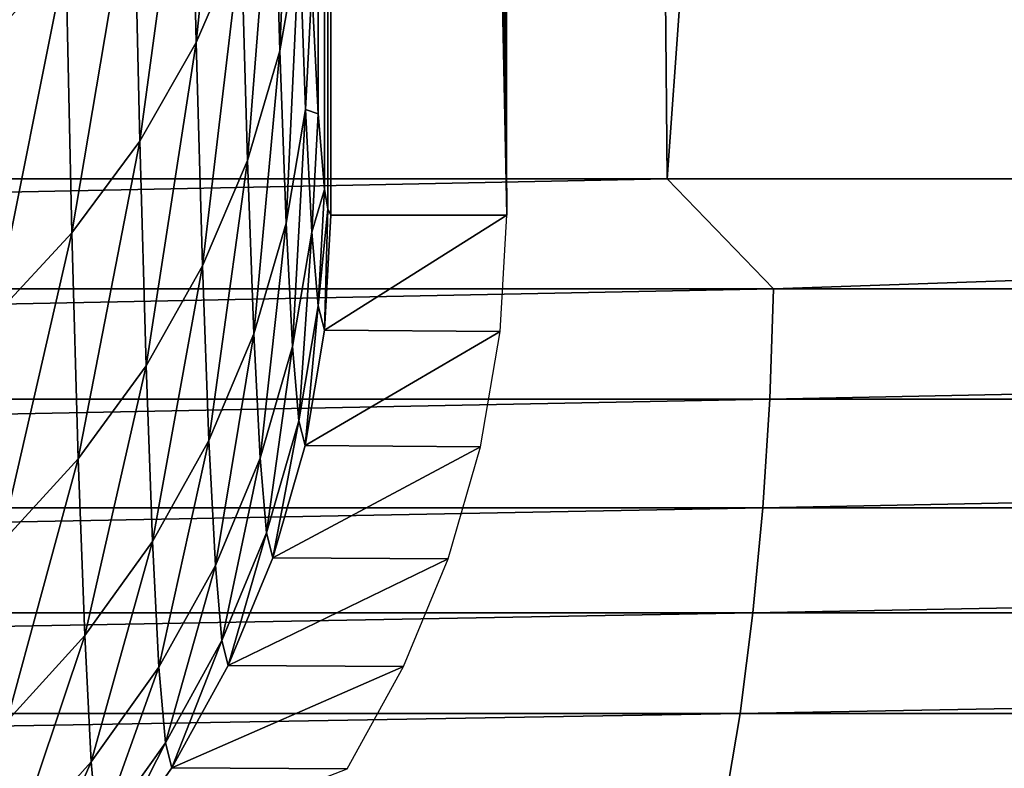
# Model space of a CAD drawing. Header units: millimetres. Extents: x -46 to 46, y -9 to 3208.
# Tile 185 of 256: x 11.91 to 12.383, y -8.766 to -8.406. Entities that reach past the tile are written whole.
import ezdxf

# ---------------------------------------------------------------- set-up
doc = ezdxf.new("R2010")
doc.units = ezdxf.units.MM
doc.header["$LTSCALE"] = 65.185185
for name, color, linetype in [('10', 7, 'CONTINUOUS'), ('11', 7, 'CONTINUOUS'), ('12', 7, 'CONTINUOUS'), ('3', 7, 'CONTINUOUS'), ('8', 7, 'CONTINUOUS')]:
    doc.layers.add(name, color=color, linetype=linetype)

msp = doc.modelspace()

# ---------------------------------------------------------------- linework, layer by layer
at = {"layer": '10', "color": 254, "linetype": 'Continuous', "true_color": 0xd6fabd}
for points in [[(10.62376, -8.48255, -44.4278), (12.22079, -8.48255, -44.0153), (9.5986, -8.53534, -44.65954), (10.62376, -8.48255, -44.4278)], [(9.5986, -8.53534, -44.65954), (12.22079, -8.48255, -44.0153), (12.27185, -8.53534, -44.00011), (9.5986, -8.53534, -44.65954)], [(12.22079, -8.48255, -44.0153), (13.80188, -8.48255, -43.5454), (12.27185, -8.53534, -44.00011), (12.22079, -8.48255, -44.0153)], [(12.27185, -8.53534, -44.00011), (13.80188, -8.48255, -43.5454), (14.90051, -8.53534, -43.18081), (12.27185, -8.53534, -44.00011)], [(9.5986, -8.53534, -44.65954), (12.27185, -8.53534, -44.00011), (9.59721, -8.58848, -44.65305), (9.5986, -8.53534, -44.65954)], [(9.59721, -8.58848, -44.65305), (12.27185, -8.53534, -44.00011), (12.27006, -8.58848, -43.99371), (9.59721, -8.58848, -44.65305)], [(12.27185, -8.53534, -44.00011), (14.90051, -8.53534, -43.18081), (12.27006, -8.58848, -43.99371), (12.27185, -8.53534, -44.00011)], [(12.27006, -8.58848, -43.99371), (14.90051, -8.53534, -43.18081), (14.89834, -8.58848, -43.17453), (12.27006, -8.58848, -43.99371)], [(9.59721, -8.58848, -44.65305), (12.27006, -8.58848, -43.99371), (9.59463, -8.64061, -44.64103), (9.59721, -8.58848, -44.65305)], [(9.59463, -8.64061, -44.64103), (12.27006, -8.58848, -43.99371), (12.26676, -8.64061, -43.98187), (9.59463, -8.64061, -44.64103)], [(12.27006, -8.58848, -43.99371), (14.89834, -8.58848, -43.17453), (12.26676, -8.64061, -43.98187), (12.27006, -8.58848, -43.99371)], [(12.26676, -8.64061, -43.98187), (14.89834, -8.58848, -43.17453), (14.89433, -8.64061, -43.16292), (12.26676, -8.64061, -43.98187)], [(9.59463, -8.64061, -44.64103), (12.26676, -8.64061, -43.98187), (9.59089, -8.69112, -44.62364), (9.59463, -8.64061, -44.64103)], [(9.59089, -8.69112, -44.62364), (12.26676, -8.64061, -43.98187), (12.26198, -8.69112, -43.96474), (9.59089, -8.69112, -44.62364)], [(12.26676, -8.64061, -43.98187), (14.89433, -8.64061, -43.16292), (12.26198, -8.69112, -43.96474), (12.26676, -8.64061, -43.98187)], [(12.26198, -8.69112, -43.96474), (14.89433, -8.64061, -43.16292), (14.88853, -8.69112, -43.1461), (12.26198, -8.69112, -43.96474)], [(9.59089, -8.69112, -44.62364), (12.26198, -8.69112, -43.96474), (9.58604, -8.73943, -44.60107), (9.59089, -8.69112, -44.62364)], [(9.58604, -8.73943, -44.60107), (12.26198, -8.69112, -43.96474), (12.25578, -8.73943, -43.9425), (9.58604, -8.73943, -44.60107)], [(12.26198, -8.69112, -43.96474), (14.88853, -8.69112, -43.1461), (12.25578, -8.73943, -43.9425), (12.26198, -8.69112, -43.96474)], [(12.25578, -8.73943, -43.9425), (14.88853, -8.69112, -43.1461), (14.881, -8.73943, -43.12428), (12.25578, -8.73943, -43.9425)], [(9.58604, -8.73943, -44.60107), (12.25578, -8.73943, -43.9425), (9.58013, -8.78501, -44.57357), (9.58604, -8.73943, -44.60107)], [(9.58013, -8.78501, -44.57357), (12.25578, -8.73943, -43.9425), (12.24823, -8.78501, -43.91541), (9.58013, -8.78501, -44.57357)], [(12.25578, -8.73943, -43.9425), (14.881, -8.73943, -43.12428), (12.24823, -8.78501, -43.91541), (12.25578, -8.73943, -43.9425)], [(12.24823, -8.78501, -43.91541), (14.881, -8.73943, -43.12428), (14.87182, -8.78501, -43.09769), (12.24823, -8.78501, -43.91541)]]:
    msp.add_3dface(points, dxfattribs=at)
at = {"layer": '11', "color": 254, "linetype": 'Continuous', "true_color": 0xd6fabd}
for points in [[(11.89153, -8.26005, 59.59431), (11.89449, -8.41606, 59.16966), (11.929, -8.22115, 59.57907), (11.89153, -8.26005, 59.59431)], [(11.929, -8.22115, 59.57907), (11.89449, -8.41606, 59.16966), (11.93195, -8.37637, 59.15655), (11.929, -8.22115, 59.57907)], [(11.99171, -8.28639, 59.12665), (11.99468, -8.417, 58.70126), (12.01324, -8.23723, 59.11024), (11.99171, -8.28639, 59.12665)], [(12.01324, -8.23723, 59.11024), (11.99468, -8.417, 58.70126), (12.0162, -8.36702, 58.68754), (12.01324, -8.23723, 59.11024)], [(12.03177, -8.31503, 58.67321), (12.03475, -8.42104, 58.24694), (12.0412, -8.2617, 58.65847), (12.03177, -8.31503, 58.67321)], [(12.0412, -8.2617, 58.65847), (12.03475, -8.42104, 58.24694), (12.04416, -8.36699, 58.2351), (12.0412, -8.2617, 58.65847)], [(11.96449, -8.33297, 59.14216), (11.96748, -8.46436, 58.71422), (11.99171, -8.28639, 59.12665), (11.96449, -8.33297, 59.14216)], [(11.99171, -8.28639, 59.12665), (11.96748, -8.46436, 58.71422), (11.99468, -8.417, 58.70126), (11.99171, -8.28639, 59.12665)], [(12.0162, -8.36702, 58.68754), (12.01919, -8.47373, 58.25842), (12.03177, -8.31503, 58.67321), (12.0162, -8.36702, 58.68754)], [(12.03177, -8.31503, 58.67321), (12.01919, -8.47373, 58.25842), (12.03475, -8.42104, 58.24694), (12.03177, -8.31503, 58.67321)], [(11.93195, -8.37637, 59.15655), (11.93496, -8.50849, 58.72625), (11.96449, -8.33297, 59.14216), (11.93195, -8.37637, 59.15655)], [(11.96449, -8.33297, 59.14216), (11.93496, -8.50849, 58.72625), (11.96748, -8.46436, 58.71422), (11.96449, -8.33297, 59.14216)], [(11.99468, -8.417, 58.70126), (11.99769, -8.52439, 58.26943), (12.0162, -8.36702, 58.68754), (11.99468, -8.417, 58.70126)], [(12.0162, -8.36702, 58.68754), (11.99769, -8.52439, 58.26943), (12.01919, -8.47373, 58.25842), (12.0162, -8.36702, 58.68754)], [(12.03475, -8.42104, 58.24694), (12.03776, -8.50382, 57.81555), (12.04416, -8.36699, 58.2351), (12.03475, -8.42104, 58.24694)], [(12.04416, -8.36699, 58.2351), (12.03776, -8.50382, 57.81555), (12.04715, -8.4492, 57.80666), (12.04416, -8.36699, 58.2351)], [(12.05011, -8.39063, 57.82184), (12.04416, -8.36699, 58.2351), (12.04715, -8.4492, 57.80666), (12.05011, -8.39063, 57.82184)], [(11.89449, -8.41606, 59.16966), (11.89751, -8.54884, 58.73719), (11.93195, -8.37637, 59.15655), (11.89449, -8.41606, 59.16966)], [(11.93195, -8.37637, 59.15655), (11.89751, -8.54884, 58.73719), (11.93496, -8.50849, 58.72625), (11.93195, -8.37637, 59.15655)], [(12.05316, -8.45124, 57.38539), (12.05011, -8.39063, 57.82184), (12.04715, -8.4492, 57.80666), (12.05316, -8.45124, 57.38539)], [(11.96748, -8.46436, 58.71422), (11.97052, -8.57239, 58.2798), (11.99468, -8.417, 58.70126), (11.96748, -8.46436, 58.71422)], [(11.99468, -8.417, 58.70126), (11.97052, -8.57239, 58.2798), (11.99769, -8.52439, 58.26943), (11.99468, -8.417, 58.70126)], [(12.01919, -8.47373, 58.25842), (12.02222, -8.55706, 57.82417), (12.03475, -8.42104, 58.24694), (12.01919, -8.47373, 58.25842)], [(12.03475, -8.42104, 58.24694), (12.02222, -8.55706, 57.82417), (12.03776, -8.50382, 57.81555), (12.03475, -8.42104, 58.24694)], [(12.03776, -8.50382, 57.81555), (12.0408, -8.56311, 57.38031), (12.04715, -8.4492, 57.80666), (12.03776, -8.50382, 57.81555)], [(12.04715, -8.4492, 57.80666), (12.0408, -8.56311, 57.38031), (12.05017, -8.50809, 57.37439), (12.04715, -8.4492, 57.80666)], [(12.05316, -8.45124, 57.38539), (12.04715, -8.4492, 57.80666), (12.05017, -8.50809, 57.37439), (12.05316, -8.45124, 57.38539)], [(12.05623, -8.48774, 56.94628), (12.05316, -8.45124, 57.38539), (12.05017, -8.50809, 57.37439), (12.05623, -8.48774, 56.94628)], [(11.93496, -8.50849, 58.72625), (11.93801, -8.61713, 58.28942), (11.96748, -8.46436, 58.71422), (11.93496, -8.50849, 58.72625)], [(11.96748, -8.46436, 58.71422), (11.93801, -8.61713, 58.28942), (11.97052, -8.57239, 58.2798), (11.96748, -8.46436, 58.71422)], [(11.99769, -8.52439, 58.26943), (12.00074, -8.60825, 57.83241), (12.01919, -8.47373, 58.25842), (11.99769, -8.52439, 58.26943)], [(12.01919, -8.47373, 58.25842), (12.00074, -8.60825, 57.83241), (12.02222, -8.55706, 57.82417), (12.01919, -8.47373, 58.25842)], [(12.05623, -8.48774, 56.94628), (12.05017, -8.50809, 57.37439), (12.0532, -8.5435, 56.93957), (12.05623, -8.48774, 56.94628)], [(12.05777, -8.4969, 56.72535), (12.05623, -8.48774, 56.94628), (12.0532, -8.5435, 56.93957), (12.05777, -8.4969, 56.72535)], [(12.05777, -8.4969, 56.72535), (12.0532, -8.5435, 56.93957), (12.05625, -8.55531, 56.50347), (12.05777, -8.4969, 56.72535)], [(12.05932, -8.5, 56.50349), (12.05777, -8.4969, 56.72535), (12.05625, -8.55531, 56.50347), (12.05932, -8.5, 56.50349)], [(12.02222, -8.55706, 57.82417), (12.02528, -8.61675, 57.38604), (12.03776, -8.50382, 57.81555), (12.02222, -8.55706, 57.82417)], [(12.03776, -8.50382, 57.81555), (12.02528, -8.61675, 57.38604), (12.0408, -8.56311, 57.38031), (12.03776, -8.50382, 57.81555)], [(11.89751, -8.54884, 58.73719), (11.90058, -8.65802, 58.29816), (11.93496, -8.50849, 58.72625), (11.89751, -8.54884, 58.73719)], [(11.93496, -8.50849, 58.72625), (11.90058, -8.65802, 58.29816), (11.93801, -8.61713, 58.28942), (11.93496, -8.50849, 58.72625)], [(12.0408, -8.56311, 57.38031), (12.04385, -8.59876, 56.9425), (12.05017, -8.50809, 57.37439), (12.0408, -8.56311, 57.38031)], [(12.05017, -8.50809, 57.37439), (12.04385, -8.59876, 56.9425), (12.0532, -8.5435, 56.93957), (12.05017, -8.50809, 57.37439)], [(11.97052, -8.57239, 58.2798), (11.97358, -8.65675, 57.84017), (11.99769, -8.52439, 58.26943), (11.97052, -8.57239, 58.2798)], [(11.99769, -8.52439, 58.26943), (11.97358, -8.65675, 57.84017), (12.00074, -8.60825, 57.83241), (11.99769, -8.52439, 58.26943)], [(12.04385, -8.59876, 56.9425), (12.04692, -8.61066, 56.5034), (12.0532, -8.5435, 56.93957), (12.04385, -8.59876, 56.9425)], [(12.0532, -8.5435, 56.93957), (12.04692, -8.61066, 56.5034), (12.05625, -8.55531, 56.50347), (12.0532, -8.5435, 56.93957)], [(12.00074, -8.60825, 57.83241), (12.00382, -8.66832, 57.39149), (12.02222, -8.55706, 57.82417), (12.00074, -8.60825, 57.83241)], [(12.02222, -8.55706, 57.82417), (12.00382, -8.66832, 57.39149), (12.02528, -8.61675, 57.38604), (12.02222, -8.55706, 57.82417)], [(12.02528, -8.61675, 57.38604), (12.02836, -8.65264, 56.94531), (12.0408, -8.56311, 57.38031), (12.02528, -8.61675, 57.38604)], [(12.0408, -8.56311, 57.38031), (12.02836, -8.65264, 56.94531), (12.04385, -8.59876, 56.9425), (12.0408, -8.56311, 57.38031)], [(11.93801, -8.61713, 58.28942), (11.94109, -8.70195, 57.84735), (11.97052, -8.57239, 58.2798), (11.93801, -8.61713, 58.28942)], [(11.97052, -8.57239, 58.2798), (11.94109, -8.70195, 57.84735), (11.97358, -8.65675, 57.84017), (11.97052, -8.57239, 58.2798)], [(12.02836, -8.65264, 56.94531), (12.03145, -8.66461, 56.5033), (12.04385, -8.59876, 56.9425), (12.02836, -8.65264, 56.94531)], [(12.04385, -8.59876, 56.9425), (12.03145, -8.66461, 56.5033), (12.04692, -8.61066, 56.5034), (12.04385, -8.59876, 56.9425)], [(11.97358, -8.65675, 57.84017), (11.97668, -8.71718, 57.39662), (12.00074, -8.60825, 57.83241), (11.97358, -8.65675, 57.84017)], [(12.00074, -8.60825, 57.83241), (11.97668, -8.71718, 57.39662), (12.00382, -8.66832, 57.39149), (12.00074, -8.60825, 57.83241)], [(11.90058, -8.65802, 58.29816), (11.90368, -8.74328, 57.85387), (11.93801, -8.61713, 58.28942), (11.90058, -8.65802, 58.29816)], [(11.93801, -8.61713, 58.28942), (11.90368, -8.74328, 57.85387), (11.94109, -8.70195, 57.84735), (11.93801, -8.61713, 58.28942)], [(12.00382, -8.66832, 57.39149), (12.00692, -8.70444, 56.94797), (12.02528, -8.61675, 57.38604), (12.00382, -8.66832, 57.39149)], [(12.02528, -8.61675, 57.38604), (12.00692, -8.70444, 56.94797), (12.02836, -8.65264, 56.94531), (12.02528, -8.61675, 57.38604)], [(12.00692, -8.70444, 56.94797), (12.01002, -8.71649, 56.50315), (12.02836, -8.65264, 56.94531), (12.00692, -8.70444, 56.94797)], [(12.02836, -8.65264, 56.94531), (12.01002, -8.71649, 56.50315), (12.03145, -8.66461, 56.5033), (12.02836, -8.65264, 56.94531)], [(11.94109, -8.70195, 57.84735), (11.94421, -8.76272, 57.40134), (11.97358, -8.65675, 57.84017), (11.94109, -8.70195, 57.84735)], [(11.97358, -8.65675, 57.84017), (11.94421, -8.76272, 57.40134), (11.97668, -8.71718, 57.39662), (11.97358, -8.65675, 57.84017)], [(11.97668, -8.71718, 57.39662), (11.9798, -8.75351, 56.95044), (12.00382, -8.66832, 57.39149), (11.97668, -8.71718, 57.39662)], [(12.00382, -8.66832, 57.39149), (11.9798, -8.75351, 56.95044), (12.00692, -8.70444, 56.94797), (12.00382, -8.66832, 57.39149)], [(11.90368, -8.74328, 57.85387), (11.90681, -8.80435, 57.40561), (11.94109, -8.70195, 57.84735), (11.90368, -8.74328, 57.85387)], [(11.94109, -8.70195, 57.84735), (11.90681, -8.80435, 57.40561), (11.94421, -8.76272, 57.40134), (11.94109, -8.70195, 57.84735)], [(11.9798, -8.75351, 56.95044), (11.98292, -8.76564, 56.50296), (12.00692, -8.70444, 56.94797), (11.9798, -8.75351, 56.95044)], [(12.00692, -8.70444, 56.94797), (11.98292, -8.76564, 56.50296), (12.01002, -8.71649, 56.50315), (12.00692, -8.70444, 56.94797)], [(11.94421, -8.76272, 57.40134), (11.94734, -8.79925, 56.9527), (11.97668, -8.71718, 57.39662), (11.94421, -8.76272, 57.40134)], [(11.97668, -8.71718, 57.39662), (11.94734, -8.79925, 56.9527), (11.9798, -8.75351, 56.95044), (11.97668, -8.71718, 57.39662)], [(11.94734, -8.79925, 56.9527), (11.95048, -8.81144, 56.50273), (11.9798, -8.75351, 56.95044), (11.94734, -8.79925, 56.9527)], [(11.9798, -8.75351, 56.95044), (11.95048, -8.81144, 56.50273), (11.98292, -8.76564, 56.50296), (11.9798, -8.75351, 56.95044)], [(11.90681, -8.80435, 57.40561), (11.90996, -8.84106, 56.9547), (11.94421, -8.76272, 57.40134), (11.90681, -8.80435, 57.40561)], [(11.94421, -8.76272, 57.40134), (11.90996, -8.84106, 56.9547), (11.94734, -8.79925, 56.9527), (11.94421, -8.76272, 57.40134)]]:
    msp.add_3dface(points, dxfattribs=at)
at = {"layer": '12', "color": 254, "linetype": 'Continuous', "true_color": 0xd6fabd}
for points in [[(12.14373, -8.5, 44.41323), (12.05932, -8.5, 56.50349), (12.05625, -8.55531, 56.50347), (12.14373, -8.5, 44.41323)], [(12.14373, -8.5, 44.41323), (12.05625, -8.55531, 56.50347), (12.14058, -8.55598, 44.41321), (12.14373, -8.5, 44.41323)], [(12.05625, -8.55531, 56.50347), (12.04692, -8.61066, 56.5034), (12.14058, -8.55598, 44.41321), (12.05625, -8.55531, 56.50347)], [(12.14058, -8.55598, 44.41321), (12.04692, -8.61066, 56.5034), (12.13119, -8.61126, 44.41314), (12.14058, -8.55598, 44.41321)], [(12.04692, -8.61066, 56.5034), (12.03145, -8.66461, 56.5033), (12.13119, -8.61126, 44.41314), (12.04692, -8.61066, 56.5034)], [(12.13119, -8.61126, 44.41314), (12.03145, -8.66461, 56.5033), (12.11567, -8.66514, 44.41304), (12.13119, -8.61126, 44.41314)], [(12.03145, -8.66461, 56.5033), (12.01002, -8.71649, 56.50315), (12.11567, -8.66514, 44.41304), (12.03145, -8.66461, 56.5033)], [(12.11567, -8.66514, 44.41304), (12.01002, -8.71649, 56.50315), (12.09421, -8.71694, 44.41289), (12.11567, -8.66514, 44.41304)], [(12.01002, -8.71649, 56.50315), (11.98292, -8.76564, 56.50296), (12.09421, -8.71694, 44.41289), (12.01002, -8.71649, 56.50315)], [(12.09421, -8.71694, 44.41289), (11.98292, -8.76564, 56.50296), (12.06709, -8.76602, 44.4127), (12.09421, -8.71694, 44.41289)], [(11.98292, -8.76564, 56.50296), (11.95048, -8.81144, 56.50273), (12.06709, -8.76602, 44.4127), (11.98292, -8.76564, 56.50296)]]:
    msp.add_3dface(points, dxfattribs=at)
at = {"layer": '3', "color": 254, "linetype": 'Continuous', "true_color": 0xd6fabd}
for points in [[(12.04148, 10.71047, -43.36949), (10.62376, -8.48255, -44.4278), (10.46789, 10.71047, -43.77595), (12.04148, 10.71047, -43.36949)], [(12.22079, -8.48255, -44.0153), (10.62376, -8.48255, -44.4278), (12.04148, 10.71047, -43.36949), (12.22079, -8.48255, -44.0153)], [(13.59937, 10.71047, -42.90649), (12.22079, -8.48255, -44.0153), (12.04148, 10.71047, -43.36949), (13.59937, 10.71047, -42.90649)], [(13.80188, -8.48255, -43.5454), (12.22079, -8.48255, -44.0153), (13.59937, 10.71047, -42.90649), (13.80188, -8.48255, -43.5454)]]:
    msp.add_3dface(points, dxfattribs=at)
at = {"layer": '8', "color": 254, "linetype": 'Continuous', "true_color": 0xd6fabd}
for points in [[(12.05932, 7.5, 56.50349), (12.07654, 0.85021, 54.03734), (12.14373, -8.5, 44.41323), (12.05932, 7.5, 56.50349)], [(12.1457, -0.7253, 44.13031), (12.05932, 7.5, 56.50349), (12.14373, -8.5, 44.41323), (12.1457, -0.7253, 44.13031)], [(12.07654, 0.85021, 54.03734), (12.07709, 0.58711, 53.95756), (12.14373, -8.5, 44.41323), (12.07654, 0.85021, 54.03734)], [(12.07709, 0.58711, 53.95756), (12.07753, 0.31935, 53.89515), (12.14373, -8.5, 44.41323), (12.07709, 0.58711, 53.95756)], [(12.07753, 0.31935, 53.89515), (12.07784, 0.04809, 53.85039), (12.14373, -8.5, 44.41323), (12.07753, 0.31935, 53.89515)], [(12.07784, 0.04809, 53.85039), (12.07803, -0.22552, 53.82347), (12.14373, -8.5, 44.41323), (12.07784, 0.04809, 53.85039)], [(12.07803, -0.22552, 53.82347), (12.07809, -0.50031, 53.81449), (12.14373, -8.5, 44.41323), (12.07803, -0.22552, 53.82347)], [(12.07809, -0.50031, 53.81449), (12.07803, -0.77509, 53.82351), (12.14373, -8.5, 44.41323), (12.07809, -0.50031, 53.81449)], [(12.07803, -0.77509, 53.82351), (12.07784, -1.0487, 53.85047), (12.14373, -8.5, 44.41323), (12.07803, -0.77509, 53.82351)], [(12.07784, -1.0487, 53.85047), (12.07753, -1.31996, 53.89527), (12.14373, -8.5, 44.41323), (12.07784, -1.0487, 53.85047)], [(12.07753, -1.31996, 53.89527), (12.07709, -1.58771, 53.95772), (12.14373, -8.5, 44.41323), (12.07753, -1.31996, 53.89527)], [(12.07709, -1.58771, 53.95772), (12.07653, -1.8508, 54.03754), (12.14373, -8.5, 44.41323), (12.07709, -1.58771, 53.95772)], [(12.07653, -1.8508, 54.03754), (12.07586, -2.10811, 54.13439), (12.14373, -8.5, 44.41323), (12.07653, -1.8508, 54.03754)], [(12.07586, -2.10811, 54.13439), (12.07507, -2.35853, 54.24786), (12.14373, -8.5, 44.41323), (12.07586, -2.10811, 54.13439)], [(12.07507, -2.35853, 54.24786), (12.07416, -2.601, 54.37747), (12.14373, -8.5, 44.41323), (12.07507, -2.35853, 54.24786)], [(12.07416, -2.601, 54.37747), (12.07315, -2.83448, 54.52266), (12.14373, -8.5, 44.41323), (12.07416, -2.601, 54.37747)], [(12.07315, -2.83448, 54.52266), (12.07203, -3.05796, 54.6828), (12.14373, -8.5, 44.41323), (12.07315, -2.83448, 54.52266)], [(12.07203, -3.05796, 54.6828), (12.07081, -3.27049, 54.85722), (12.14373, -8.5, 44.41323), (12.07203, -3.05796, 54.6828)], [(12.07081, -3.27049, 54.85722), (12.0695, -3.47115, 55.04517), (12.14373, -8.5, 44.41323), (12.07081, -3.27049, 54.85722)], [(12.0695, -3.47115, 55.04517), (12.0681, -3.6591, 55.24583), (12.14373, -8.5, 44.41323), (12.0695, -3.47115, 55.04517)], [(12.0681, -3.6591, 55.24583), (12.06661, -3.83353, 55.45836), (12.14373, -8.5, 44.41323), (12.0681, -3.6591, 55.24583)], [(12.06661, -3.83353, 55.45836), (12.06505, -3.99368, 55.68184), (12.14373, -8.5, 44.41323), (12.06661, -3.83353, 55.45836)], [(12.06505, -3.99368, 55.68184), (12.06342, -4.13887, 55.91532), (12.14373, -8.5, 44.41323), (12.06505, -3.99368, 55.68184)], [(12.06342, -4.13887, 55.91532), (12.06173, -4.26849, 56.15779), (12.14373, -8.5, 44.41323), (12.06342, -4.13887, 55.91532)], [(12.06173, -4.26849, 56.15779), (12.05998, -4.38197, 56.40822), (12.14373, -8.5, 44.41323), (12.06173, -4.26849, 56.15779)], [(12.05998, -4.38197, 56.40822), (12.05819, -4.47883, 56.66554), (12.05932, -8.5, 56.50349), (12.05998, -4.38197, 56.40822)], [(12.14373, -8.5, 44.41323), (12.05998, -4.38197, 56.40822), (12.05932, -8.5, 56.50349), (12.14373, -8.5, 44.41323)], [(12.05819, -4.47883, 56.66554), (12.05635, -4.55866, 56.92864), (12.05777, -8.4969, 56.72535), (12.05819, -4.47883, 56.66554)], [(12.05932, -8.5, 56.50349), (12.05819, -4.47883, 56.66554), (12.05777, -8.4969, 56.72535), (12.05932, -8.5, 56.50349)], [(12.05635, -4.55866, 56.92864), (12.05448, -4.6211, 57.19638), (12.05623, -8.48774, 56.94628), (12.05635, -4.55866, 56.92864)], [(12.05777, -8.4969, 56.72535), (12.05635, -4.55866, 56.92864), (12.05623, -8.48774, 56.94628), (12.05777, -8.4969, 56.72535)], [(12.05448, -4.6211, 57.19638), (12.05259, -4.66592, 57.46773), (12.05316, -8.45124, 57.38539), (12.05448, -4.6211, 57.19638)], [(12.05623, -8.48774, 56.94628), (12.05448, -4.6211, 57.19638), (12.05316, -8.45124, 57.38539), (12.05623, -8.48774, 56.94628)], [(12.05259, -4.66592, 57.46773), (12.05068, -4.69288, 57.74126), (12.05316, -8.45124, 57.38539), (12.05259, -4.66592, 57.46773)], [(12.05316, -8.45124, 57.38539), (12.05068, -4.69288, 57.74126), (12.05011, -8.39063, 57.82184), (12.05316, -8.45124, 57.38539)]]:
    msp.add_3dface(points, dxfattribs=at)

doc.saveas('drawing.dxf')
